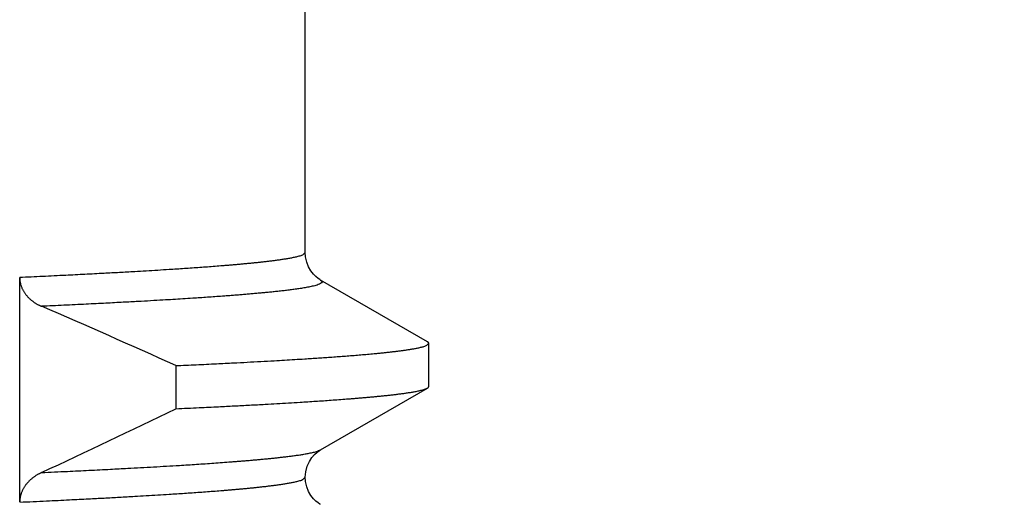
# Model space of a CAD drawing. Header units: millimetres. Extents: x 0 to 1300, y 0 to 891.
# Tile 58 of 148: x 207.18 to 211.56, y 547.69 to 549.84. Entities that reach past the tile are written whole.
import ezdxf

# ---------------------------------------------------------------- set-up
doc = ezdxf.new("R2010")
doc.units = ezdxf.units.MM
doc.header["$LTSCALE"] = 0.545669
doc.layers.add('NoLayerName_001', color=7, linetype='Continuous')
doc.styles.get("Standard").update_dxf_attribs({"font": 'txt', "bigfont": 'extfont2'})
doc.dimstyles.get("Standard").update_dxf_attribs({"dimtxt": 2.5, "dimasz": 2.5, "dimexe": 1, "dimexo": 1, "dimtad": 1, "dimdec": 3, "dimzin": 0, "dimdsep": 46, "dimtxsty": 'Standard', "dimcen": 2.5, "dimadec": 3, "dimazin": 0, "dimtfac": 0.75, "dimtdec": 3, "dimtmove": 0, "dimatfit": 3, "dimfxl": 1, "dimarcsym": 0})

# ---------------------------------------------------------------- blocks, each defined once
blk = doc.blocks.new('_OPEN30')
at = {"color": 0, "linetype": 'ByBlock', "lineweight": -2}
for p, q in [((-1, 0.267949), (0, 0)), ((0, 0), (-1, -0.267949)), ((0, 0), (-1, 0))]:
    blk.add_line(p, q, dxfattribs=at)
blk = doc.blocks.new('*D35')
at = {"layer": 'Defpoints', "color": 0}
for p in [(262.5, 600), (273.3994, 600), (208.15, 541.3)]:
    blk.add_point(p, dxfattribs=at)
at = {"layer": 'NoLayerName_001', "color": 0, "linetype": 'Continuous', "lineweight": 13}
for p, q in [((265.5, 600), (276.3994, 600)), ((273.3994, 547.3), (273.3994, 594)), ((211.15, 541.3), (276.3994, 541.3))]:
    blk.add_line(p, q, dxfattribs=at)
at = {"layer": 'NoLayerName_001', "color": 0, "lineweight": 13, "xscale": 6, "yscale": 6, "zscale": 6}
for p, rotation in [((273.3994, 600), 90), ((273.3994, 541.3), 270)]:
    blk.add_blockref('_OPEN30', p, dxfattribs=dict(at, rotation=rotation))
at = {"layer": 'NoLayerName_001', "color": 0, "lineweight": 13, "insert": (264.1782, 570.65), "char_height": 10.5, "attachment_point": 5, "rotation": 90}
blk.add_mtext('\\W0.8000;５９', dxfattribs=at)

msp = doc.modelspace()

# ---------------------------------------------------------------- linework, layer by layer
at = {"layer": 'NoLayerName_001', "color": 60, "linetype": 'Continuous', "lineweight": 25}
for p, q in [((208.45000031, 548.80005317), (208.45000031, 552.21626028)), ((207.17761925, 547.68989389), (207.17761799, 548.68905935)), ((208.99367774, 548.4031619), (208.51815508, 548.67801953)), ((209.00000031, 548.20414519), (209.00000031, 548.39585481)), ((207.87339748, 548.29672888), (207.87339748, 548.10501926)), ((208.51815772, 547.921982), (208.99367774, 548.1968381)), ((208.45000034, 547.79994274), (208.45000032, 547.79995948))]:
    msp.add_line(p, q, dxfattribs=at)
for points in [[(208.51810096, 548.67804857), (208.51488873, 548.67997748), (208.50697193, 548.68534388), (208.49734771, 548.69314598), (208.48622483, 548.7042737), (208.47487499, 548.71883156), (208.46470462, 548.73636293), (208.45643058, 548.75727166), (208.45125567, 548.78092923), (208.44999321, 548.80005913)], [(208.44999333, 547.79994274), (208.45199229, 547.82397561), (208.45834087, 547.84849068), (208.46789002, 547.86976787), (208.47919263, 547.88717634), (208.49142804, 547.90124788), (208.50305087, 547.91165488), (208.51265065, 547.9185929), (208.51811458, 547.92195748)], [(208.51812104, 547.67803607), (208.51498571, 547.67991678), (208.50709377, 547.68525532), (208.49748508, 547.69302635), (208.48636669, 547.70411984), (208.47500912, 547.71864288), (208.46481566, 547.73614972), (208.45650491, 547.75705392), (208.45129006, 547.78072536), (208.45000032, 547.79995948)]]:
    msp.add_lwpolyline(points, dxfattribs=at)
at = {"layer": 'NoLayerName_001', "color": 7, "linetype": 'Continuous', "lineweight": 25}
msp.add_arc((187.5, 600), 60, 291.1404725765, 310.9756103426, dxfattribs=at)
at = {"layer": 'NoLayerName_001', "color": 60, "linetype": 'Continuous', "lineweight": 25}
for centre, radius, start, end in [((194.94667706, 519.82600809), 31.26790756, 65.580260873, 66.778860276), ((189.65360255, 585.68185208), 41.76097811, 294.958323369, 295.867251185)]:
    msp.add_arc(centre, radius, start, end, dxfattribs=at)
for points, knots in [([(208.45000031, 548.80005318), (208.44578594, 548.79644162), (208.43817116, 548.78753512), (208.42101508, 548.78379014), (208.40467205, 548.77931235), (208.38786118, 548.77593168), (208.37105153, 548.77287376), (208.35417178, 548.77013034), (208.33726434, 548.76759421), (208.32032889, 548.76524246), (208.30337521, 548.76303062), (208.2864062, 548.76094142), (208.26942501, 548.75895566), (208.25243438, 548.75705296), (208.23543563, 548.75522448), (208.21842946, 548.75346561), (208.20141661, 548.75177067), (208.18439781, 548.75013426), (208.1673738, 548.74855092), (208.1503453, 548.74701518), (208.13331305, 548.74552165), (208.11627777, 548.74406458), (208.09923994, 548.74263977), (208.07651974, 548.74078175), (208.04811373, 548.73853362), (208.01401838, 548.73594369), (207.97991598, 548.73345023), (207.9458075, 548.73104205), (207.91169391, 548.72870735), (207.87757571, 548.72644058), (207.83776621, 548.72387), (207.79226333, 548.72102982), (207.74106548, 548.71795074), (207.68417254, 548.71463965), (207.62158317, 548.71112434), (207.54760545, 548.70712522), (207.46792839, 548.70298367), (207.37685967, 548.6984323), (207.28009093, 548.69376322), (207.21177529, 548.6906449), (207.17761851, 548.68906356)], [0, 0, 0, 0, 0.0166504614, 0.0337637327, 0.0508524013, 0.067953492, 0.0850500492, 0.1021467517, 0.1192440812, 0.1363418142, 0.1534390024, 0.1705358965, 0.1876327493, 0.2047294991, 0.221826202, 0.2389230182, 0.2560200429, 0.273117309, 0.2902147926, 0.3073124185, 0.3244100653, 0.3415075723, 0.3586048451, 0.3757019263, 0.4098956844, 0.444089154, 0.4782825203, 0.512475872, 0.5466692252, 0.5808626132, 0.615056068, 0.6663463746, 0.717636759, 0.7689270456, 0.8373138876, 0.9057006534, 0.9911841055, 1.0766675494, 1.1792476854, 1.2818277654, 1.2818277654, 1.2818277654, 1.2818277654]), ([(207.17761799, 548.68905935), (207.17766603, 548.68716973), (207.17769263, 548.6833836), (207.17815085, 548.67771574), (207.17885238, 548.67206534), (207.17983753, 548.66644874), (207.18108875, 548.66088128), (207.18260411, 548.6553786), (207.18437726, 548.64995611), (207.18640451, 548.64462852), (207.18867774, 548.63940671), (207.19118459, 548.63429685), (207.19391425, 548.62930422), (207.19685565, 548.62443394), (207.1999978, 548.61969118), (207.20332971, 548.61508108), (207.20684057, 548.61060857), (207.21052056, 548.60627757), (207.21436006, 548.60209), (207.21835027, 548.5980466), (207.22248258, 548.59414791), (207.22674839, 548.59039446), (207.23113911, 548.58678678), (207.23564615, 548.58332542), (207.24026126, 548.58001064), (207.24497691, 548.57684245), (207.24978617, 548.5738203), (207.25468265, 548.57094393), (207.25965906, 548.56821105), (207.26471146, 548.5656269), (207.26982357, 548.56316868), (207.27329287, 548.56166762), (207.27501907, 548.56090023)], [0, 0, 0, 0, 0.00567071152, 0.01135366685, 0.01704687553, 0.02274772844, 0.02845314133, 0.0341596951, 0.0398637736, 0.04556186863, 0.05125404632, 0.05694315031, 0.06263113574, 0.06831898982, 0.07400680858, 0.0796938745, 0.08537873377, 0.09106014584, 0.09673961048, 0.10241877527, 0.10809864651, 0.11377962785, 0.1194615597, 0.12514375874, 0.13082510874, 0.13650519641, 0.14218432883, 0.14786248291, 0.153539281, 0.15921401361, 0.16488566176, 0.17055291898, 0.17055291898, 0.17055291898, 0.17055291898]), ([(208.51814843, 548.67802079), (208.5204357, 548.67531127), (208.52914482, 548.67007503), (208.51727072, 548.66094009), (208.50796701, 548.65750587), (208.49720158, 548.65398509), (208.48656379, 548.65124826), (208.47577204, 548.64877753), (208.46494867, 548.64656503), (208.45408426, 548.64453227), (208.44319585, 548.6426432), (208.43228751, 548.64087045), (208.42136439, 548.63919187), (208.41042832, 548.63759889), (208.39948148, 548.63608063), (208.3885258, 548.63462708), (208.37756327, 548.63322707), (208.36659495, 548.63187466), (208.35562138, 548.63056688), (208.34464306, 548.62930003), (208.33366053, 548.62807062), (208.32267426, 548.62687511), (208.31168476, 548.62570989), (208.30069228, 548.62457317), (208.28969705, 548.62346334), (208.27869928, 548.62237872), (208.26769921, 548.62131765), (208.25302965, 548.61993215), (208.23468807, 548.61825039), (208.21267179, 548.61630366), (208.19064985, 548.61442248), (208.16862296, 548.61260041), (208.14659181, 548.61083083), (208.12455684, 548.6091096), (208.1025184, 548.60743343), (208.07680324, 548.60552641), (208.04740987, 548.60341022), (208.01433696, 548.60110552), (207.98125912, 548.59887311), (207.94450185, 548.59645416), (207.91876675, 548.59483896), (207.9040618, 548.59390325)], [0, 0, 0, 0, 0.01063756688, 0.02132484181, 0.03235951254, 0.04341564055, 0.05446552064, 0.06551738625, 0.07656881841, 0.0876199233, 0.09867107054, 0.10972230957, 0.12077347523, 0.1318248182, 0.14287642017, 0.15392814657, 0.16497970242, 0.17603100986, 0.1870821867, 0.19813331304, 0.20918442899, 0.22023553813, 0.23128662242, 0.24233769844, 0.25338878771, 0.26443989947, 0.27549103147, 0.2865421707, 0.30864437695, 0.33074649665, 0.35284860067, 0.3749507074, 0.39705279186, 0.41915486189, 0.44125693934, 0.4633590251, 0.49651212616, 0.52966520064, 0.56281827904, 0.59597135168, 0.64017542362, 0.64017542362, 0.64017542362, 0.64017542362]), ([(207.9040618, 548.59390325), (207.88935492, 548.59299829), (207.85994242, 548.59116786), (207.81213899, 548.58832669), (207.76065342, 548.58535207), (207.70180619, 548.58206857), (207.63559636, 548.57849653), (207.55834357, 548.57447934), (207.47004566, 548.57006459), (207.37438115, 548.56545235), (207.30814391, 548.56242973), (207.2750263, 548.5608971)], [0, 0, 0, 0, 0.04420407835, 0.08840814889, 0.14366322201, 0.19891829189, 0.26522435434, 0.34258145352, 0.43098961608, 0.53044886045, 0.62990803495, 0.62990803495, 0.62990803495, 0.62990803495]), ([(207.87339748, 548.29672888), (207.9036456, 548.2981301), (207.96414376, 548.30089201), (208.04983875, 548.30503433), (208.12544536, 548.30882316), (208.19096492, 548.31222789), (208.25143868, 548.31548126), (208.30686668, 548.31857923), (208.35725001, 548.32149814), (208.40259007, 548.32421055), (208.44288697, 548.32671035), (208.47814201, 548.32897181), (208.50835696, 548.33096528), (208.53856789, 548.33301828), (208.56877445, 548.33513447), (208.59897595, 548.33732175), (208.62917148, 548.339591), (208.65432864, 548.34155884), (208.67445039, 548.34318439), (208.68953968, 548.34443046), (208.70462677, 548.34570483), (208.71971155, 548.3470084), (208.7347936, 548.34834451), (208.74987226, 548.34971848), (208.76494686, 548.35113515), (208.78001673, 548.35259952), (208.7950812, 548.35411653), (208.8101396, 548.35569111), (208.82519122, 548.35732836), (208.84023543, 548.35903267), (208.85527111, 548.3608112), (208.8702957, 548.3626825), (208.88530629, 548.36466436), (208.90030026, 548.36677223), (208.91526884, 548.36904567), (208.93021201, 548.37150691), (208.94509165, 548.3742489), (208.95997194, 548.3772823), (208.97442856, 548.3812951), (208.98961817, 548.38466948), (208.99628927, 548.39262623), (208.99999392, 548.39585481)], [0, 0, 0, 0, 0.0908416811, 0.1816834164, 0.2573848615, 0.3179460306, 0.3785071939, 0.4390683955, 0.4844894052, 0.5299105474, 0.5753316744, 0.6056123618, 0.6358929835, 0.666173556, 0.6964541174, 0.7267346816, 0.7570152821, 0.7872960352, 0.8024365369, 0.8175771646, 0.8327179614, 0.8478589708, 0.863000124, 0.8781412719, 0.8932822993, 0.9084231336, 0.9235637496, 0.9387041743, 0.9538444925, 0.9689848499, 0.9841253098, 0.9992657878, 1.0144064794, 1.0295476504, 1.0446885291, 1.0598289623, 1.0749693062, 1.0901131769, 1.1052469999, 1.1204008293, 1.1351430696, 1.1351430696, 1.1351430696, 1.1351430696]), ([(208.99999392, 548.39585481), (208.99998333, 548.3960203), (208.99997659, 548.39635358), (208.99987917, 548.3968456), (208.99974053, 548.39732692), (208.99955889, 548.39779285), (208.99934293, 548.39824113), (208.9990948, 548.39867058), (208.99881741, 548.39908189), (208.99851322, 548.39947592), (208.99818475, 548.3998535), (208.9978345, 548.40021549), (208.99746496, 548.40056274), (208.99707859, 548.40089609), (208.99667787, 548.40121636), (208.99626526, 548.40152438), (208.99584323, 548.40182098), (208.99541425, 548.40210697), (208.9949808, 548.40238318), (208.99454526, 548.40265029), (208.99411041, 548.40290961), (208.99381975, 548.40307783), (208.9936756, 548.40316189)], [0, 0, 0, 0, 0.000497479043, 0.0009974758, 0.001499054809, 0.001999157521, 0.002495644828, 0.002990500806, 0.003485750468, 0.003982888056, 0.004482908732, 0.004986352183, 0.005493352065, 0.006003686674, 0.006516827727, 0.007031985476, 0.007548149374, 0.008064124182, 0.008578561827, 0.009089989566, 0.009596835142, 0.010097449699, 0.010097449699, 0.010097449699, 0.010097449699]), ([(207.87339748, 548.10501926), (207.90799791, 548.10662667), (207.97143443, 548.10952269), (208.05792683, 548.11372633), (208.13288079, 548.11749249), (208.20206236, 548.12110063), (208.26547158, 548.12454424), (208.3231095, 548.12779893), (208.37497772, 548.1308321), (208.42107636, 548.13363674), (208.46140697, 548.13618181), (208.49597167, 548.13843131), (208.53053154, 548.14075357), (208.56508584, 548.14315786), (208.59963349, 548.14565693), (208.62841674, 548.14782845), (208.65143889, 548.14962513), (208.66870322, 548.15100387), (208.68596501, 548.15241547), (208.70322371, 548.15386485), (208.72047873, 548.15535678), (208.73772948, 548.15689607), (208.75497533, 548.15848753), (208.7722157, 548.1601359), (208.78944995, 548.16184622), (208.80667753, 548.16362242), (208.82389714, 548.1654753), (208.841107, 548.16741918), (208.85830517, 548.16946572), (208.87548788, 548.17163744), (208.89264964, 548.17396327), (208.90978747, 548.17646773), (208.9268861, 548.17922923), (208.94394617, 548.18225821), (208.96085946, 548.18591382), (208.97779151, 548.18983638), (208.98831722, 548.19469077), (208.9936756, 548.19683811)], [0, 0, 0, 0, 0.1039132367, 0.1905076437, 0.2597831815, 0.3290587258, 0.3983342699, 0.4502909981, 0.5022478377, 0.5542046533, 0.5888424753, 0.6234802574, 0.6581180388, 0.6927558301, 0.7273936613, 0.7620316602, 0.7793507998, 0.7966700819, 0.8139895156, 0.8313089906, 0.8486283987, 0.8659476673, 0.8832667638, 0.9005856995, 0.9179045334, 0.9352233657, 0.9525422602, 0.9698613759, 0.9871809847, 1.0045004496, 1.0218188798, 1.0391366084, 1.0564571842, 1.0737825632, 1.0910954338, 1.1084126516, 1.1257305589, 1.1257305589, 1.1257305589, 1.1257305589]), ([(208.9936756, 548.19683811), (208.99381657, 548.19692074), (208.99409856, 548.19708418), (208.99451617, 548.19733725), (208.99492931, 548.1975966), (208.99533851, 548.19786537), (208.99574485, 548.1981457), (208.99614925, 548.19843998), (208.99655217, 548.19875007), (208.99695246, 548.19907681), (208.99734678, 548.19942052), (208.99773074, 548.19978061), (208.99809984, 548.20015643), (208.99844955, 548.20054734), (208.9987754, 548.20095274), (208.99907284, 548.20137201), (208.9993374, 548.2018046), (208.99956433, 548.20224997), (208.99974969, 548.20270757), (208.99988627, 548.20317695), (208.99997854, 548.20365716), (208.99998409, 548.20398263), (208.99999392, 548.20414519)], [0, 0, 0, 0, 0.00049021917, 0.000977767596, 0.00146480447, 0.001953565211, 0.002446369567, 0.002945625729, 0.003453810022, 0.003971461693, 0.004495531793, 0.00502278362, 0.005550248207, 0.006075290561, 0.00659569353, 0.007109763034, 0.007616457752, 0.008115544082, 0.008607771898, 0.009095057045, 0.009580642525, 0.010069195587, 0.010069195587, 0.010069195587, 0.010069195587]), ([(207.27502627, 547.820728), (207.31341698, 547.82251068), (207.38380255, 547.8257241), (207.48616783, 547.83069063), (207.57572949, 547.83519717), (207.65248808, 547.8392267), (207.71644706, 547.84270645), (207.77400447, 547.84594229), (207.83155547, 547.84929136), (207.88270491, 547.85238673), (207.92745447, 547.8551945), (207.96580647, 547.85767541), (208.00415324, 547.86023574), (208.04249394, 547.86288593), (208.08082743, 547.8656397), (208.11276501, 547.86803163), (208.13831026, 547.87001006), (208.15746673, 547.87152788), (208.17662045, 547.87308167), (208.19577079, 547.87467693), (208.21491713, 547.87631883), (208.23405881, 547.87801265), (208.25319518, 547.87976363), (208.27232559, 547.88157698), (208.29144935, 547.88345818), (208.31056588, 547.88541157), (208.32967372, 547.88744935), (208.34877098, 547.88958698), (208.36785553, 547.89183722), (208.3869232, 547.89422504), (208.40596812, 547.89678169), (208.42498708, 547.89953428), (208.44396348, 547.90256903), (208.46289819, 547.90589662), (208.48167172, 547.90991752), (208.50046771, 547.91422896), (208.51215887, 547.91958791), (208.51810969, 547.92195688)], [0, 0, 0, 0, 0.1152962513, 0.2113765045, 0.3074567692, 0.3843209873, 0.4419691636, 0.4996174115, 0.5572657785, 0.6149141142, 0.6533462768, 0.6917783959, 0.7302105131, 0.7686426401, 0.807074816, 0.8455071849, 0.8647235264, 0.8839400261, 0.9031566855, 0.922373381, 0.9415899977, 0.9608064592, 0.9800227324, 0.9992388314, 1.018454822, 1.0376708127, 1.0568868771, 1.076103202, 1.0953200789, 1.1145367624, 1.1337522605, 1.1529669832, 1.172185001, 1.1914083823, 1.2106175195, 1.2298316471, 1.2490466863, 1.2490466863, 1.2490466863, 1.2490466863]), ([(207.17760966, 547.6889572), (207.21745912, 547.69080796), (207.29146803, 547.69418646), (207.39392775, 547.69916587), (207.47930346, 547.70346384), (207.5532887, 547.70732645), (207.62157611, 547.71101791), (207.68416574, 547.71453318), (207.7410589, 547.71784425), (207.79225697, 547.72092333), (207.83776003, 547.72376351), (207.87756968, 547.72633411), (207.91168802, 547.72860088), (207.94580175, 547.73093559), (207.97991037, 547.73334378), (208.01401291, 547.73583725), (208.0481084, 547.73842717), (208.07651452, 547.7406753), (208.09923481, 547.74253331), (208.11627271, 547.7439581), (208.13330807, 547.74541516), (208.15034039, 547.74690868), (208.16736895, 547.74844441), (208.18439303, 547.75002774), (208.2014119, 547.75166414), (208.21842482, 547.75335906), (208.23543107, 547.75511791), (208.25242989, 547.75694637), (208.26942059, 547.75884903), (208.28640186, 547.76083477), (208.30337093, 547.76292394), (208.32032469, 547.76513575), (208.33726021, 547.76748745), (208.35416774, 547.77002354), (208.37104756, 547.77276688), (208.3878573, 547.77582475), (208.40466819, 547.77920534), (208.42101158, 547.7836827), (208.43816717, 547.78742822), (208.44578481, 547.79633205), (208.45000034, 547.79994274)], [0, 0, 0, 0, 0.1196772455, 0.222257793, 0.3077415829, 0.3761286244, 0.4445156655, 0.5129027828, 0.5641932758, 0.6154838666, 0.6667743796, 0.700967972, 0.7351614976, 0.7693549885, 0.8035484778, 0.8377419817, 0.8719355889, 0.9061294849, 0.923226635, 0.9403239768, 0.9574215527, 0.9745192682, 0.9916169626, 1.0087145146, 1.0258118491, 1.0429089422, 1.060005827, 1.0771025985, 1.094199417, 1.1112963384, 1.1283933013, 1.145490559, 1.1625883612, 1.1796857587, 1.1967825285, 1.2138791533, 1.23098032, 1.2480690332, 1.2651823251, 1.2818337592, 1.2818337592, 1.2818337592, 1.2818337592]), ([(207.27501921, 547.82072469), (207.27330159, 547.81989852), (207.26984896, 547.81827866), (207.26476587, 547.81564969), (207.25974459, 547.81289977), (207.25480122, 547.81000727), (207.24993901, 547.80697759), (207.24516466, 547.80380889), (207.24048397, 547.80050127), (207.23590323, 547.79705458), (207.23142945, 547.79346902), (207.22707057, 547.78974483), (207.22283478, 547.78588255), (207.21873029, 547.78188272), (207.21476534, 547.77774588), (207.21094816, 547.77347256), (207.20728711, 547.76906347), (207.20379119, 547.76452019), (207.20046919, 547.7598461), (207.19733061, 547.75504536), (207.19438509, 547.75012228), (207.19164227, 547.74508117), (207.18911183, 547.73992634), (207.18680341, 547.73466221), (207.18472752, 547.72929466), (207.18289412, 547.72383351), (207.18131272, 547.71829205), (207.17999506, 547.71268497), (207.17894828, 547.70702717), (207.17819648, 547.7013332), (207.17770088, 547.69561879), (207.17767145, 547.69179987), (207.17761925, 547.68989389)], [0, 0, 0, 0, 0.00571795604, 0.01143986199, 0.01716463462, 0.0228914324, 0.02861967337, 0.0343490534, 0.04007956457, 0.04581146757, 0.05154426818, 0.05727675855, 0.0630081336, 0.06873807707, 0.07446679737, 0.08019506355, 0.08592424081, 0.09165570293, 0.0973888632, 0.10312305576, 0.10885825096, 0.11459511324, 0.12033505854, 0.12608031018, 0.13183374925, 0.13759425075, 0.14335643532, 0.14911548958, 0.15486755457, 0.16060989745, 0.16634109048, 0.17206119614, 0.17206119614, 0.17206119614, 0.17206119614])]:
    msp.add_open_spline(points, degree=3, knots=knots, dxfattribs=at)

# ---------------------------------------------------------------- dimensions: what is measured, and where the dimension line sits
at = {"layer": 'NoLayerName_001', "color": 3, "linetype": 'Continuous', "lineweight": 13}
dim = msp.add_linear_dim(base=(273.39943266, 600), p1=(208.14999905, 541.3), p2=(262.5, 600), angle=90, text='\\W0.8000;５９', dimstyle='Standard', override={"dimtxt": 10.5, "dimasz": 6, "dimexe": 3, "dimexo": 3, "dimgap": 3, "dimdec": 8, "dimzin": 8, "dimblk": 'OPEN30', "dimclrd": 0, "dimclre": 0, "dimclrt": 0, "dimtp": 0, "dimtm": 0, "dimlwd": 13, "dimlwe": 13}, dxfattribs=at)
dim.commit()
dim.dimension.update_dxf_attribs({"geometry": '*D35', "text_midpoint": (273.39943266, 570.64999977), "dimtype": 160})

doc.saveas('drawing.dxf')
